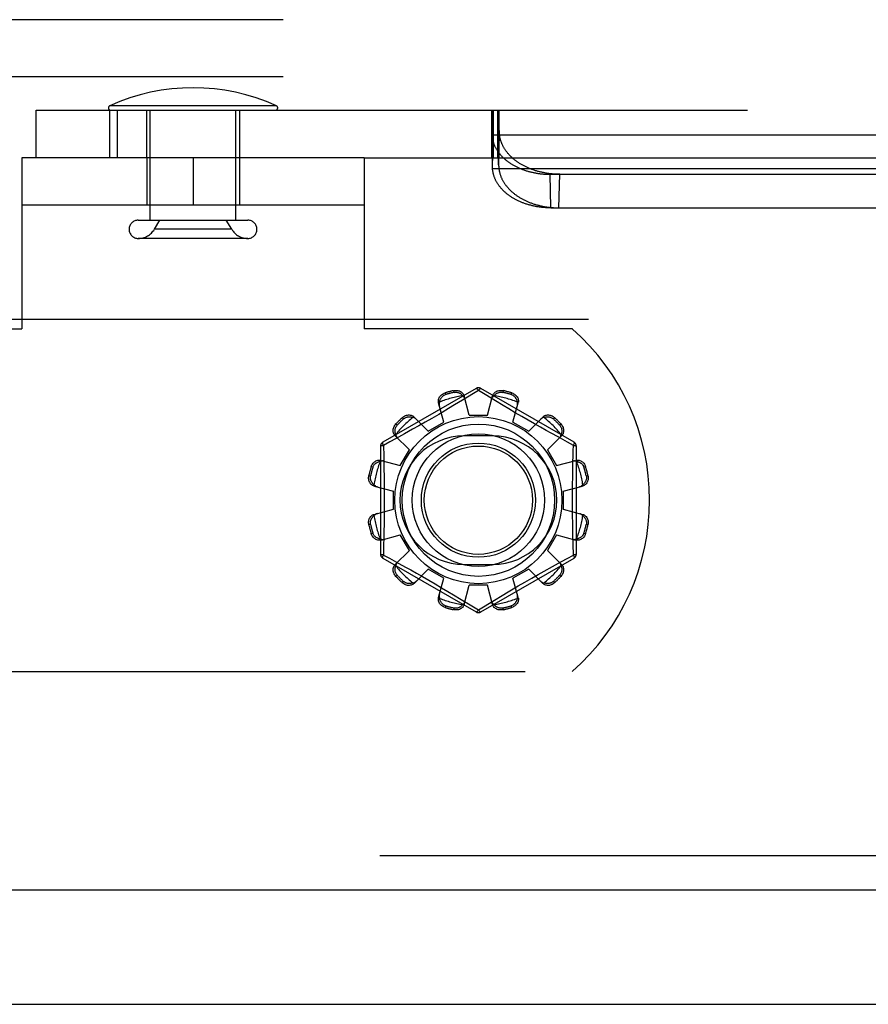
# Model space of a CAD drawing. Header units: inches. Extents: x 0 to 283, y 0 to 183.
# Tile 39 of 256: x 58.34 to 60.2, y 53.07 to 55.23. Entities that reach past the tile are written whole.
import ezdxf

# ---------------------------------------------------------------- set-up
doc = ezdxf.new("R2010")
doc.units = ezdxf.units.IN
doc.header["$LTSCALE"] = 15.583333
doc.header["$MEASUREMENT"] = 0
doc.linetypes.add('HIDDEN', pattern=[0.2, 0.1, -0.1])
doc.layers.get('0').update_dxf_attribs({"linetype": 'CONTINUOUS'})
for name, color, linetype in [('DEFAULT_2', 8, 'HIDDEN'), ('LEFTHAND_DOOR_ASSEMBLY', 7, 'CONTINUOUS'), ('SUBPANEL', 7, 'CONTINUOUS')]:
    doc.layers.add(name, color=color, linetype=linetype)

msp = doc.modelspace()

# ---------------------------------------------------------------- linework, layer by layer
at = {"color": 7, "linetype": 'Continuous'}
msp.add_line((53.3313, 53.072), (125.2273, 53.072), dxfattribs=at)
at = {"layer": 'DEFAULT_2', "color": 8, "linetype": 'HIDDEN'}
for p, q in [((58.3735, 55.03), (67.9339, 55.03)), ((58.3735, 54.926), (58.3735, 55.03)), ((58.5346, 55.03), (58.5346, 54.926)), ((58.8998, 55.0395), (58.5347, 55.0395)), ((58.551, 55.03), (58.551, 54.926)), ((58.6158, 54.926), (58.6158, 55.03)), ((58.6233, 54.7892), (58.6233, 55.03)), ((58.8113, 54.7892), (58.8113, 55.03)), ((58.8187, 55.03), (58.8187, 54.926)), ((59.3707, 55.03), (59.3707, 54.926)), ((59.3734, 55.03), (59.3734, 54.926)), ((59.3742, 54.926), (59.3742, 55.03)), ((59.3744, 55.03), (59.3744, 54.926)), ((59.3844, 55.03), (59.3844, 54.926)), ((59.3854, 55.03), (59.3854, 54.926)), ((59.3856, 54.926), (59.3856, 55.03)), ((59.3871, 55.03), (59.3871, 54.926)), ((59.3722, 55.0057), (59.3724, 55.01)), ((59.3724, 55.01), (59.3725, 55.013)), ((59.3725, 55.013), (59.3727, 55.0157)), ((59.3727, 55.0157), (59.3728, 55.0183)), ((59.3728, 55.0183), (59.3729, 55.0198)), ((59.3729, 55.0198), (59.373, 55.0212)), ((59.373, 55.0212), (59.3731, 55.0226)), ((59.3867, 55.0232), (59.3866, 55.0244)), ((59.3868, 55.0219), (59.3867, 55.0232)), ((59.3869, 55.0205), (59.3868, 55.0219)), ((59.387, 55.019), (59.3869, 55.0205)), ((59.3871, 55.0166), (59.387, 55.019)), ((59.3873, 55.0139), (59.3871, 55.0166)), ((59.3874, 55.011), (59.3873, 55.0139)), ((59.3875, 55.009), (59.3874, 55.011)), ((59.3877, 55.0045), (59.3875, 55.009)), ((59.3715, 54.9815), (59.3718, 54.9918)), ((59.3718, 54.9918), (59.372, 54.9997)), ((59.372, 54.9997), (59.3722, 55.0057)), ((59.3879, 54.9984), (59.3877, 55.0045)), ((59.3881, 54.9904), (59.3879, 54.9984)), ((59.3884, 54.9815), (59.3881, 54.9904)), ((59.3731, 54.9078), (59.3715, 54.9815)), ((59.3715, 54.9815), (59.3715, 54.9788)), ((59.3715, 54.9788), (59.3716, 54.9754)), ((59.3731, 54.9052), (59.3715, 54.9787)), ((66.9357, 54.9754), (59.3716, 54.9754)), ((59.3868, 54.9078), (59.3884, 54.9815)), ((59.0923, 54.926), (58.3423, 54.926)), ((58.3423, 54.926), (58.3423, 54.551)), ((58.6158, 54.926), (58.6158, 54.822)), ((58.7173, 54.926), (58.7173, 54.822)), ((58.8188, 54.926), (58.8188, 54.822)), ((59.0923, 54.926), (67.9339, 54.926)), ((59.0923, 54.926), (59.0923, 54.551)), ((59.3735, 54.9195), (59.3736, 54.9204)), ((59.3736, 54.9213), (59.3737, 54.9221)), ((59.3736, 54.9204), (59.3736, 54.9213)), ((59.3862, 54.9221), (59.3861, 54.9228)), ((59.3862, 54.9213), (59.3862, 54.9221)), ((59.3863, 54.9204), (59.3862, 54.9213)), ((59.3863, 54.9195), (59.3863, 54.9204)), ((59.3731, 54.9078), (59.3732, 54.9116)), ((59.3731, 54.9052), (59.3731, 54.9078)), ((59.3733, 54.9019), (59.3731, 54.9052)), ((59.3732, 54.9116), (59.3733, 54.9143)), ((59.3733, 54.9143), (59.3734, 54.9168)), ((66.9341, 54.9019), (59.3733, 54.9019)), ((59.3734, 54.9168), (59.3735, 54.9184)), ((59.3735, 54.9184), (59.3735, 54.9195)), ((59.3864, 54.9179), (59.3863, 54.9195)), ((59.3865, 54.9168), (59.3864, 54.9179)), ((59.3866, 54.9143), (59.3865, 54.9168)), ((59.3866, 54.9116), (59.3866, 54.9143)), ((59.3868, 54.9078), (59.3866, 54.9116)), ((59.4994, 54.8897), (66.8079, 54.8897)), ((59.501, 54.8162), (59.4994, 54.8897)), ((59.5187, 54.8162), (59.5204, 54.8897)), ((59.0923, 54.822), (58.3423, 54.822)), ((59.501, 54.8162), (66.8063, 54.8162)), ((58.5973, 54.7892), (58.8373, 54.7892)), ((58.6325, 54.7692), (58.6445, 54.7892)), ((58.802, 54.7692), (58.6325, 54.7692)), ((58.802, 54.7692), (58.79, 54.7892)), ((58.8373, 54.7492), (58.5973, 54.7492)), ((87.6333, 54.572), (55.0293, 54.572)), ((57.8866, 54.551), (58.3423, 54.551)), ((59.5481, 54.551), (59.0923, 54.551)), ((59.3373, 54.4208), (59.1328, 54.3027)), ((59.2693, 54.4109), (59.2703, 54.4071)), ((59.2892, 54.4121), (59.2882, 54.4159)), ((59.3423, 54.4162), (59.3074, 54.3949)), ((59.3223, 54.362), (59.3113, 54.4042)), ((59.3571, 54.4072), (59.3423, 54.4162)), ((59.5518, 54.3027), (59.3473, 54.4208)), ((59.3798, 54.3934), (59.3571, 54.4072)), ((59.3623, 54.362), (59.3733, 54.4042)), ((59.3965, 54.4159), (59.3955, 54.4121)), ((59.4144, 54.4071), (59.4154, 54.4109)), ((59.2667, 54.3471), (59.2551, 54.3891)), ((59.2901, 54.3845), (59.277, 54.3766)), ((59.3074, 54.3949), (59.2901, 54.3845)), ((59.3966, 54.3833), (59.3798, 54.3934)), ((59.4093, 54.3757), (59.3966, 54.3833)), ((59.418, 54.3471), (59.4296, 54.3891)), ((59.2553, 54.3638), (59.2403, 54.3551)), ((59.3223, 54.362), (59.3623, 54.362)), ((59.4229, 54.3676), (59.4093, 54.3757)), ((59.4371, 54.3593), (59.4229, 54.3676)), ((59.4513, 54.3511), (59.4371, 54.3593)), ((59.1616, 54.3429), (59.1644, 54.3401)), ((59.1782, 54.3539), (59.1754, 54.3567)), ((59.2115, 54.3387), (59.1982, 54.3312)), ((59.232, 54.3271), (59.2014, 54.3581)), ((59.2256, 54.3467), (59.2115, 54.3387)), ((59.2403, 54.3551), (59.2256, 54.3467)), ((59.232, 54.3271), (59.2667, 54.3471)), ((59.418, 54.3471), (59.4527, 54.3271)), ((59.4651, 54.3432), (59.4513, 54.3511)), ((59.4527, 54.3271), (59.4833, 54.3581)), ((59.4783, 54.3358), (59.4651, 54.3432)), ((59.5092, 54.3567), (59.5065, 54.3539)), ((59.5203, 54.3401), (59.5231, 54.3429)), ((59.1913, 54.2863), (59.1602, 54.317)), ((59.1804, 54.3213), (59.1606, 54.3104)), ((59.1982, 54.3312), (59.1804, 54.3213)), ((59.3736, 54.3166), (59.3111, 54.3166)), ((59.4906, 54.3289), (59.4783, 54.3358)), ((59.5019, 54.3226), (59.4906, 54.3289)), ((59.4934, 54.2863), (59.5245, 54.317)), ((59.5168, 54.3144), (59.5019, 54.3226)), ((59.1482, 54.3037), (59.1343, 54.2961)), ((59.1343, 54.2961), (59.1349, 54.2725)), ((59.1606, 54.3104), (59.1482, 54.3037)), ((59.5372, 54.3032), (59.5168, 54.3144)), ((59.5503, 54.2961), (59.5372, 54.3032)), ((59.1278, 54.2941), (59.1278, 54.0579)), ((59.1713, 54.2517), (59.1913, 54.2863)), ((59.4934, 54.2863), (59.5134, 54.2517)), ((59.5568, 54.0579), (59.5568, 54.2941)), ((59.1292, 54.2632), (59.1713, 54.2517)), ((59.1349, 54.2725), (59.1354, 54.2485)), ((59.5134, 54.2517), (59.5555, 54.2632)), ((59.1024, 54.2302), (59.1062, 54.2292)), ((59.1112, 54.248), (59.1074, 54.249)), ((59.5488, 54.2243), (59.5493, 54.2485)), ((59.5772, 54.249), (59.5734, 54.248)), ((59.5785, 54.2292), (59.5823, 54.2302)), ((59.1141, 54.207), (59.1563, 54.196)), ((59.1563, 54.156), (59.1563, 54.196)), ((59.5283, 54.196), (59.5706, 54.207)), ((59.5283, 54.196), (59.5283, 54.156)), ((59.1141, 54.145), (59.1563, 54.156)), ((59.5283, 54.156), (59.5706, 54.145)), ((59.1062, 54.1228), (59.1024, 54.1218)), ((59.1358, 54.1276), (59.1354, 54.1034)), ((59.5823, 54.1218), (59.5785, 54.1228)), ((59.1074, 54.1029), (59.1112, 54.104)), ((59.5498, 54.0794), (59.5493, 54.1034)), ((59.5734, 54.104), (59.5772, 54.1029)), ((59.1292, 54.0887), (59.1713, 54.1003)), ((59.1913, 54.0657), (59.1713, 54.1003)), ((59.5134, 54.1003), (59.4934, 54.0657)), ((59.5134, 54.1003), (59.5555, 54.0887)), ((59.5503, 54.0559), (59.5498, 54.0794)), ((59.1602, 54.035), (59.1913, 54.0657)), ((59.5245, 54.035), (59.4934, 54.0657)), ((59.1328, 54.0493), (59.3373, 53.9312)), ((59.1343, 54.0559), (59.1474, 54.0487)), ((59.1474, 54.0487), (59.1678, 54.0376)), ((59.1678, 54.0376), (59.1827, 54.0293)), ((59.3473, 53.9312), (59.5518, 54.0493)), ((59.5043, 54.0307), (59.5241, 54.0415)), ((59.5241, 54.0415), (59.5365, 54.0483)), ((59.5365, 54.0483), (59.5503, 54.0559)), ((59.1827, 54.0293), (59.194, 54.0231)), ((59.194, 54.0231), (59.2064, 54.0162)), ((59.2014, 53.9938), (59.232, 54.0249)), ((59.2064, 54.0162), (59.2196, 54.0087)), ((59.2667, 54.0049), (59.232, 54.0249)), ((59.3111, 54.0354), (59.3736, 54.0354)), ((59.4527, 54.0249), (59.418, 54.0049)), ((59.4833, 53.9938), (59.4527, 54.0249)), ((59.4732, 54.0133), (59.4865, 54.0208)), ((59.4865, 54.0208), (59.5043, 54.0307)), ((59.1644, 54.0118), (59.1616, 54.0091)), ((59.1754, 53.9953), (59.1782, 53.9981)), ((59.2196, 54.0087), (59.2334, 54.0008)), ((59.2334, 54.0008), (59.2476, 53.9926)), ((59.2476, 53.9926), (59.2617, 53.9844)), ((59.2551, 53.9628), (59.2667, 54.0049)), ((59.4296, 53.9628), (59.418, 54.0049)), ((59.4294, 53.9881), (59.4443, 53.9968)), ((59.4443, 53.9968), (59.4591, 54.0053)), ((59.4591, 54.0053), (59.4732, 54.0133)), ((59.5065, 53.9981), (59.5092, 53.9953)), ((59.5231, 54.0091), (59.5203, 54.0118)), ((59.2617, 53.9844), (59.2754, 53.9763)), ((59.2754, 53.9763), (59.2881, 53.9687)), ((59.3113, 53.9478), (59.3223, 53.99)), ((59.3623, 53.99), (59.3223, 53.99)), ((59.3733, 53.9478), (59.3623, 53.99)), ((59.3945, 53.9675), (59.4077, 53.9753)), ((59.2881, 53.9687), (59.3048, 53.9586)), ((59.3048, 53.9586), (59.3276, 53.9448)), ((59.3423, 53.9358), (59.3772, 53.957)), ((59.3772, 53.957), (59.3945, 53.9675)), ((59.2703, 53.9449), (59.2693, 53.9411)), ((59.2882, 53.936), (59.2892, 53.9398)), ((59.3276, 53.9448), (59.3423, 53.9358)), ((59.3955, 53.9398), (59.3965, 53.936)), ((59.4154, 53.9411), (59.4144, 53.9449)), ((57.8866, 53.801), (59.5481, 53.801))]:
    msp.add_line(p, q, dxfattribs=at)
for points in [[(59.3731, 55.0226), (59.3732, 55.0238), (59.3732, 55.0244), (59.3733, 55.0249), (59.3733, 55.0254), (59.3734, 55.0259), (59.3734, 55.0264), (59.3735, 55.0268), (59.3735, 55.0272), (59.3736, 55.0276), (59.3736, 55.028), (59.3737, 55.0283), (59.3737, 55.0286), (59.3738, 55.0288), (59.3738, 55.0291), (59.3739, 55.0293), (59.3739, 55.0295), (59.374, 55.0296), (59.374, 55.0298), (59.3741, 55.0299), (59.3741, 55.0299), (59.3742, 55.03), (59.3742, 55.03)], [(59.3866, 55.0244), (59.3866, 55.0249), (59.3865, 55.0254), (59.3865, 55.0259), (59.3864, 55.0264), (59.3864, 55.0268), (59.3863, 55.0272), (59.3863, 55.0276), (59.3862, 55.028), (59.3862, 55.0283), (59.3861, 55.0286), (59.3861, 55.0288), (59.386, 55.0291), (59.386, 55.0293), (59.3859, 55.0295), (59.3859, 55.0296), (59.3858, 55.0298), (59.3858, 55.0299), (59.3857, 55.0299), (59.3857, 55.03), (59.3856, 55.03)], [(59.3716, 54.9754), (59.3717, 54.9741), (59.3719, 54.9729), (59.372, 54.9716), (59.3722, 54.9703), (59.3724, 54.9691), (59.3727, 54.9678), (59.3729, 54.9665), (59.3732, 54.9653), (59.3735, 54.964), (59.3738, 54.9628), (59.3742, 54.9615), (59.3746, 54.9603), (59.375, 54.959), (59.3754, 54.9578), (59.3759, 54.9565), (59.3763, 54.9553), (59.3768, 54.9541), (59.3774, 54.9529), (59.3779, 54.9517), (59.3785, 54.9505), (59.3791, 54.9493), (59.3797, 54.9481), (59.3804, 54.9469), (59.381, 54.9457), (59.3817, 54.9445), (59.3824, 54.9434), (59.3832, 54.9422), (59.384, 54.941), (59.3847, 54.9399), (59.3855, 54.9388), (59.3864, 54.9376), (59.3872, 54.9365), (59.3881, 54.9354), (59.389, 54.9343), (59.3899, 54.9332), (59.3909, 54.9321), (59.3918, 54.9311), (59.3928, 54.93), (59.3938, 54.9289), (59.3948, 54.9279), (59.3959, 54.9269), (59.3969, 54.9258), (59.398, 54.9248), (59.3991, 54.9238), (59.4003, 54.9228), (59.4014, 54.9219), (59.4026, 54.9209), (59.4037, 54.9199), (59.4049, 54.919), (59.4062, 54.9181), (59.4074, 54.9172), (59.4087, 54.9163), (59.4099, 54.9154), (59.4112, 54.9145), (59.4125, 54.9136), (59.4139, 54.9128), (59.4152, 54.9119), (59.4166, 54.9111), (59.418, 54.9103), (59.4194, 54.9095), (59.4208, 54.9087), (59.4222, 54.9079), (59.4236, 54.9072), (59.4251, 54.9064), (59.4266, 54.9057), (59.4281, 54.905), (59.4296, 54.9043), (59.4311, 54.9036), (59.4326, 54.9029), (59.4341, 54.9023), (59.4357, 54.9016), (59.4373, 54.901), (59.4388, 54.9004), (59.4404, 54.8998), (59.442, 54.8992), (59.4436, 54.8987), (59.4453, 54.8981), (59.4469, 54.8976), (59.4486, 54.8971), (59.4502, 54.8966), (59.4519, 54.8961), (59.4536, 54.8957), (59.4552, 54.8952), (59.4569, 54.8948), (59.4586, 54.8944), (59.4604, 54.894), (59.4621, 54.8936), (59.4638, 54.8933), (59.4655, 54.8929), (59.4673, 54.8926), (59.469, 54.8923), (59.4708, 54.892), (59.4725, 54.8917), (59.4743, 54.8915), (59.4761, 54.8912), (59.4779, 54.891), (59.4796, 54.8908), (59.4814, 54.8906), (59.4832, 54.8904), (59.485, 54.8903), (59.4868, 54.8902), (59.4886, 54.89), (59.4904, 54.8899), (59.4922, 54.8899), (59.494, 54.8898), (59.4958, 54.8898), (59.4976, 54.8897), (59.4994, 54.8897)], [(59.3888, 54.9754), (59.3887, 54.9765), (59.3886, 54.9775), (59.3885, 54.9785), (59.3885, 54.9795), (59.3884, 54.9805), (59.3884, 54.9815)], [(59.5204, 54.8897), (59.5185, 54.8897), (59.5167, 54.8898), (59.5149, 54.8898), (59.5131, 54.8899), (59.5113, 54.8899), (59.5095, 54.89), (59.5077, 54.8902), (59.5059, 54.8903), (59.5041, 54.8904), (59.5023, 54.8906), (59.5005, 54.8908), (59.4987, 54.891), (59.4969, 54.8912), (59.4952, 54.8915), (59.4934, 54.8917), (59.4916, 54.892), (59.4898, 54.8923), (59.4881, 54.8926), (59.4863, 54.8929), (59.4846, 54.8933), (59.4828, 54.8936), (59.4811, 54.894), (59.4794, 54.8944), (59.4776, 54.8948), (59.4759, 54.8952), (59.4742, 54.8957), (59.4725, 54.8961), (59.4708, 54.8966), (59.4692, 54.8971), (59.4675, 54.8976), (59.4658, 54.8981), (59.4642, 54.8987), (59.4625, 54.8992), (59.4609, 54.8998), (59.4593, 54.9004), (59.4577, 54.901), (59.4561, 54.9016), (59.4545, 54.9023), (59.4529, 54.9029), (59.4514, 54.9036), (59.4498, 54.9043), (59.4483, 54.905), (59.4468, 54.9057), (59.4453, 54.9064), (59.4438, 54.9072), (59.4423, 54.9079), (59.4409, 54.9087), (59.4394, 54.9095), (59.438, 54.9103), (59.4366, 54.9111), (59.4352, 54.9119), (59.4338, 54.9128), (59.4324, 54.9136), (59.4311, 54.9145), (59.4297, 54.9154), (59.4284, 54.9163), (59.4271, 54.9172), (59.4259, 54.9181), (59.4246, 54.919), (59.4233, 54.9199), (59.4221, 54.9209), (59.4209, 54.9219), (59.4197, 54.9228), (59.4186, 54.9238), (59.4174, 54.9248), (59.4163, 54.9258), (59.4152, 54.9269), (59.4141, 54.9279), (59.413, 54.9289), (59.412, 54.93), (59.4109, 54.9311), (59.4099, 54.9321), (59.4089, 54.9332), (59.408, 54.9343), (59.407, 54.9354), (59.4061, 54.9365), (59.4052, 54.9376), (59.4043, 54.9388), (59.4035, 54.9399), (59.4026, 54.941), (59.4018, 54.9422), (59.401, 54.9434), (59.4003, 54.9445), (59.3995, 54.9457), (59.3988, 54.9469), (59.3981, 54.9481), (59.3974, 54.9493), (59.3968, 54.9505), (59.3961, 54.9517), (59.3955, 54.9529), (59.395, 54.9541), (59.3944, 54.9553), (59.3939, 54.9565), (59.3934, 54.9578), (59.3929, 54.959), (59.3924, 54.9603), (59.392, 54.9615), (59.3916, 54.9628), (59.3912, 54.964), (59.3908, 54.9653), (59.3905, 54.9665), (59.3902, 54.9678), (59.3899, 54.9691), (59.3896, 54.9703), (59.3894, 54.9716), (59.3892, 54.9729), (59.389, 54.9741), (59.3888, 54.9754)], [(59.3737, 54.9221), (59.3737, 54.9228), (59.3738, 54.9232), (59.3738, 54.9235), (59.3738, 54.9238), (59.3738, 54.9241), (59.3739, 54.9243), (59.3739, 54.9246), (59.3739, 54.9248), (59.374, 54.925), (59.374, 54.9252), (59.374, 54.9254), (59.374, 54.9255), (59.3741, 54.9256), (59.3741, 54.9257), (59.3741, 54.9258), (59.3741, 54.9259), (59.3742, 54.9259), (59.3742, 54.926), (59.3742, 54.926)], [(59.3861, 54.9228), (59.3861, 54.9232), (59.3861, 54.9235), (59.386, 54.9238), (59.386, 54.9241), (59.386, 54.9243), (59.386, 54.9246), (59.3859, 54.9248), (59.3859, 54.925), (59.3859, 54.9252), (59.3858, 54.9254), (59.3858, 54.9255), (59.3858, 54.9256), (59.3858, 54.9257), (59.3857, 54.9258), (59.3857, 54.9259), (59.3857, 54.9259), (59.3857, 54.926), (59.3856, 54.926)], [(59.501, 54.8162), (59.4992, 54.8162), (59.4974, 54.8162), (59.4956, 54.8163), (59.4938, 54.8163), (59.492, 54.8164), (59.4902, 54.8165), (59.4884, 54.8166), (59.4866, 54.8167), (59.4848, 54.8169), (59.483, 54.8171), (59.4812, 54.8173), (59.4795, 54.8175), (59.4777, 54.8177), (59.4759, 54.8179), (59.4742, 54.8182), (59.4724, 54.8185), (59.4706, 54.8187), (59.4689, 54.819), (59.4671, 54.8194), (59.4654, 54.8197), (59.4637, 54.8201), (59.462, 54.8205), (59.4603, 54.8208), (59.4585, 54.8213), (59.4569, 54.8217), (59.4552, 54.8221), (59.4535, 54.8226), (59.4518, 54.8231), (59.4502, 54.8236), (59.4485, 54.8241), (59.4469, 54.8246), (59.4453, 54.8251), (59.4436, 54.8257), (59.442, 54.8263), (59.4404, 54.8269), (59.4389, 54.8275), (59.4373, 54.8281), (59.4357, 54.8287), (59.4342, 54.8294), (59.4327, 54.8301), (59.4312, 54.8307), (59.4297, 54.8314), (59.4282, 54.8322), (59.4267, 54.8329), (59.4252, 54.8336), (59.4238, 54.8344), (59.4224, 54.8352), (59.421, 54.8359), (59.4196, 54.8367), (59.4182, 54.8376), (59.4168, 54.8384), (59.4155, 54.8392), (59.4142, 54.8401), (59.4129, 54.8409), (59.4116, 54.8418), (59.4103, 54.8427), (59.409, 54.8436), (59.4078, 54.8445), (59.4066, 54.8455), (59.4054, 54.8464), (59.4042, 54.8474), (59.403, 54.8483), (59.4019, 54.8493), (59.4007, 54.8503), (59.3996, 54.8513), (59.3985, 54.8523), (59.3975, 54.8533), (59.3964, 54.8544), (59.3954, 54.8554), (59.3944, 54.8565), (59.3934, 54.8575), (59.3925, 54.8586), (59.3915, 54.8597), (59.3906, 54.8608), (59.3897, 54.8619), (59.3888, 54.863), (59.388, 54.8641), (59.3872, 54.8652), (59.3863, 54.8664), (59.3856, 54.8675), (59.3848, 54.8687), (59.3841, 54.8698), (59.3833, 54.871), (59.3827, 54.8722), (59.382, 54.8733), (59.3813, 54.8745), (59.3807, 54.8757), (59.3801, 54.8769), (59.3795, 54.8781), (59.379, 54.8793), (59.3785, 54.8806), (59.378, 54.8818), (59.3775, 54.883), (59.377, 54.8842), (59.3766, 54.8855), (59.3762, 54.8867), (59.3758, 54.888), (59.3754, 54.8892), (59.3751, 54.8905), (59.3748, 54.8917), (59.3745, 54.893), (59.3743, 54.8943), (59.374, 54.8955), (59.3738, 54.8968), (59.3736, 54.8981), (59.3735, 54.8993), (59.3734, 54.9006), (59.3733, 54.9019)], [(59.3868, 54.9078), (59.3868, 54.9071), (59.3868, 54.9064), (59.3869, 54.9056), (59.3869, 54.9049), (59.387, 54.9042), (59.387, 54.9034), (59.3871, 54.9027), (59.3872, 54.9019)], [(59.3872, 54.9019), (59.3874, 54.9006), (59.3875, 54.8993), (59.3878, 54.8981), (59.388, 54.8968), (59.3883, 54.8955), (59.3886, 54.8943), (59.3889, 54.893), (59.3892, 54.8917), (59.3896, 54.8905), (59.39, 54.8892), (59.3904, 54.888), (59.3908, 54.8867), (59.3913, 54.8855), (59.3917, 54.8842), (59.3923, 54.883), (59.3928, 54.8818), (59.3933, 54.8806), (59.3939, 54.8793), (59.3945, 54.8781), (59.3952, 54.8769), (59.3958, 54.8757), (59.3965, 54.8745), (59.3972, 54.8733), (59.3979, 54.8722), (59.3986, 54.871), (59.3994, 54.8698), (59.4002, 54.8687), (59.401, 54.8675), (59.4019, 54.8664), (59.4027, 54.8652), (59.4036, 54.8641), (59.4045, 54.863), (59.4054, 54.8619), (59.4064, 54.8608), (59.4073, 54.8597), (59.4083, 54.8586), (59.4093, 54.8575), (59.4103, 54.8565), (59.4114, 54.8554), (59.4125, 54.8544), (59.4136, 54.8533), (59.4147, 54.8523), (59.4158, 54.8513), (59.4169, 54.8503), (59.4181, 54.8493), (59.4193, 54.8483), (59.4205, 54.8474), (59.4217, 54.8464), (59.423, 54.8455), (59.4242, 54.8445), (59.4255, 54.8436), (59.4268, 54.8427), (59.4281, 54.8418), (59.4295, 54.8409), (59.4308, 54.8401), (59.4322, 54.8392), (59.4336, 54.8384), (59.435, 54.8376), (59.4364, 54.8367), (59.4378, 54.8359), (59.4393, 54.8352), (59.4407, 54.8344), (59.4422, 54.8336), (59.4437, 54.8329), (59.4452, 54.8322), (59.4467, 54.8314), (59.4482, 54.8307), (59.4498, 54.8301), (59.4513, 54.8294), (59.4529, 54.8287), (59.4545, 54.8281), (59.4561, 54.8275), (59.4577, 54.8269), (59.4593, 54.8263), (59.4609, 54.8257), (59.4626, 54.8251), (59.4642, 54.8246), (59.4659, 54.8241), (59.4675, 54.8236), (59.4692, 54.8231), (59.4709, 54.8226), (59.4726, 54.8221), (59.4743, 54.8217), (59.476, 54.8213), (59.4777, 54.8208), (59.4795, 54.8205), (59.4812, 54.8201), (59.483, 54.8197), (59.4847, 54.8194), (59.4865, 54.819), (59.4882, 54.8187), (59.49, 54.8185), (59.4918, 54.8182), (59.4935, 54.8179), (59.4953, 54.8177), (59.4971, 54.8175), (59.4989, 54.8173), (59.5007, 54.8171), (59.5025, 54.8169), (59.5043, 54.8167), (59.5061, 54.8166), (59.5079, 54.8165), (59.5097, 54.8164), (59.5115, 54.8163), (59.5133, 54.8163), (59.5151, 54.8162), (59.5169, 54.8162), (59.5187, 54.8162)], [(59.2551, 54.3891), (59.2547, 54.3909), (59.2546, 54.3928), (59.2547, 54.3947), (59.255, 54.3966), (59.2555, 54.3985), (59.2563, 54.4003), (59.2573, 54.4021), (59.2585, 54.4037), (59.26, 54.4053), (59.2616, 54.4068), (59.2633, 54.4081), (59.2652, 54.4092), (59.2672, 54.4101), (59.2693, 54.4109)], [(59.2574, 54.391), (59.2576, 54.392), (59.2578, 54.393), (59.2581, 54.394), (59.2584, 54.395), (59.2588, 54.396), (59.2592, 54.3969), (59.2597, 54.3979), (59.2602, 54.3988), (59.2608, 54.3997), (59.2614, 54.4006), (59.2621, 54.4015), (59.2629, 54.4024), (59.2638, 54.4033), (59.2648, 54.4042), (59.266, 54.405), (59.2673, 54.4058), (59.2687, 54.4065), (59.2703, 54.4071)], [(59.2882, 54.4159), (59.2903, 54.4163), (59.2925, 54.4165), (59.2947, 54.4165), (59.2969, 54.4162), (59.299, 54.4158), (59.301, 54.4151), (59.3029, 54.4143), (59.3046, 54.4133), (59.3062, 54.4121), (59.3077, 54.4107), (59.3089, 54.4092), (59.31, 54.4076), (59.3108, 54.4059), (59.3113, 54.4042)], [(59.2892, 54.4121), (59.2909, 54.4124), (59.2925, 54.4125), (59.294, 54.4125), (59.2954, 54.4124), (59.2967, 54.4121), (59.2979, 54.4118), (59.2991, 54.4114), (59.3001, 54.411), (59.3011, 54.4105), (59.3021, 54.41), (59.303, 54.4095), (59.3038, 54.4089), (59.3047, 54.4083), (59.3055, 54.4076), (59.3063, 54.4069), (59.307, 54.4062), (59.3077, 54.4055), (59.3084, 54.4047)], [(59.3132, 54.3971), (59.3127, 54.3985), (59.3122, 54.3998), (59.3114, 54.4011), (59.3106, 54.4024), (59.3096, 54.4036), (59.3084, 54.4047)], [(59.3373, 54.4208), (59.3377, 54.4208), (59.3381, 54.4207), (59.3387, 54.4204), (59.3393, 54.4199), (59.34, 54.4192), (59.3407, 54.4183), (59.3415, 54.4173), (59.3423, 54.4162)], [(59.3423, 54.4162), (59.3431, 54.4173), (59.3439, 54.4183), (59.3447, 54.4192), (59.3454, 54.4199), (59.346, 54.4204), (59.3465, 54.4207), (59.347, 54.4208), (59.3473, 54.4208)], [(59.3762, 54.4047), (59.3751, 54.4036), (59.3741, 54.4024), (59.3732, 54.4011), (59.3725, 54.3998), (59.3719, 54.3985), (59.3715, 54.3971)], [(59.3733, 54.4042), (59.3739, 54.4059), (59.3747, 54.4076), (59.3757, 54.4092), (59.377, 54.4107), (59.3784, 54.4121), (59.38, 54.4133), (59.3818, 54.4143), (59.3836, 54.4151), (59.3857, 54.4158), (59.3878, 54.4162), (59.39, 54.4165), (59.3922, 54.4165), (59.3944, 54.4163), (59.3965, 54.4159)], [(59.3762, 54.4047), (59.3769, 54.4055), (59.3777, 54.4062), (59.3784, 54.4069), (59.3792, 54.4076), (59.38, 54.4083), (59.3808, 54.4089), (59.3817, 54.4095), (59.3826, 54.41), (59.3836, 54.4105), (59.3846, 54.411), (59.3856, 54.4114), (59.3868, 54.4118), (59.388, 54.4121), (59.3893, 54.4124), (59.3907, 54.4125), (59.3922, 54.4125), (59.3938, 54.4124), (59.3955, 54.4121)], [(59.4144, 54.4071), (59.416, 54.4065), (59.4174, 54.4058), (59.4187, 54.405), (59.4199, 54.4042), (59.4209, 54.4033), (59.4218, 54.4024), (59.4226, 54.4015), (59.4233, 54.4006), (59.4239, 54.3997), (59.4245, 54.3988), (59.425, 54.3979), (59.4255, 54.3969), (59.4259, 54.396), (59.4262, 54.395), (59.4266, 54.394), (59.4269, 54.393), (59.4271, 54.392), (59.4273, 54.391)], [(59.4154, 54.4109), (59.4174, 54.4101), (59.4194, 54.4092), (59.4213, 54.4081), (59.4231, 54.4068), (59.4247, 54.4053), (59.4261, 54.4037), (59.4273, 54.4021), (59.4283, 54.4003), (59.4291, 54.3985), (59.4297, 54.3966), (59.43, 54.3947), (59.4301, 54.3928), (59.43, 54.3909), (59.4296, 54.3891)], [(59.2574, 54.391), (59.2569, 54.3895), (59.2566, 54.3879), (59.2565, 54.3864), (59.2566, 54.3849), (59.2567, 54.3834), (59.257, 54.382)], [(59.4276, 54.382), (59.4279, 54.3834), (59.4281, 54.3849), (59.4281, 54.3864), (59.428, 54.3879), (59.4277, 54.3895), (59.4273, 54.391)], [(59.1754, 54.3567), (59.1771, 54.3581), (59.1789, 54.3594), (59.1808, 54.3604), (59.1829, 54.3613), (59.1849, 54.362), (59.187, 54.3624), (59.189, 54.3626), (59.191, 54.3626), (59.193, 54.3624), (59.195, 54.3619), (59.1968, 54.3613), (59.1985, 54.3604), (59.2, 54.3593), (59.2014, 54.3581)], [(59.277, 54.3766), (59.2627, 54.3682), (59.2553, 54.3638)], [(59.4833, 54.3581), (59.4847, 54.3593), (59.4862, 54.3604), (59.4879, 54.3613), (59.4897, 54.3619), (59.4916, 54.3624), (59.4936, 54.3626), (59.4956, 54.3626), (59.4977, 54.3624), (59.4997, 54.362), (59.5018, 54.3613), (59.5038, 54.3604), (59.5058, 54.3594), (59.5076, 54.3581), (59.5092, 54.3567)], [(59.1602, 54.317), (59.159, 54.3183), (59.1579, 54.3198), (59.1571, 54.3215), (59.1564, 54.3234), (59.1559, 54.3253), (59.1557, 54.3273), (59.1557, 54.3293), (59.1559, 54.3313), (59.1563, 54.3334), (59.157, 54.3355), (59.1579, 54.3375), (59.159, 54.3394), (59.1602, 54.3412), (59.1616, 54.3429)], [(59.1612, 54.3197), (59.1609, 54.3207), (59.1606, 54.3217), (59.1604, 54.3227), (59.1602, 54.3237), (59.16, 54.3247), (59.1599, 54.3258), (59.1598, 54.3268), (59.1598, 54.3279), (59.1598, 54.329), (59.1599, 54.3301), (59.1601, 54.3312), (59.1603, 54.3324), (59.1607, 54.3336), (59.1611, 54.3348), (59.1617, 54.3361), (59.1624, 54.3375), (59.1633, 54.3388), (59.1644, 54.3401)], [(59.1782, 54.3539), (59.1795, 54.355), (59.1809, 54.3559), (59.1822, 54.3566), (59.1835, 54.3572), (59.1847, 54.3577), (59.186, 54.358), (59.1871, 54.3582), (59.1883, 54.3584), (59.1894, 54.3585), (59.1905, 54.3585), (59.1915, 54.3585), (59.1926, 54.3584), (59.1936, 54.3583), (59.1946, 54.3582), (59.1956, 54.358), (59.1966, 54.3577), (59.1976, 54.3574), (59.1986, 54.3571)], [(59.2065, 54.3529), (59.2055, 54.3539), (59.2043, 54.3547), (59.203, 54.3555), (59.2016, 54.3562), (59.2002, 54.3567), (59.1986, 54.3571)], [(59.486, 54.3571), (59.4845, 54.3567), (59.483, 54.3562), (59.4817, 54.3555), (59.4804, 54.3547), (59.4792, 54.3539), (59.4781, 54.3529)], [(59.486, 54.3571), (59.487, 54.3574), (59.488, 54.3577), (59.489, 54.358), (59.4901, 54.3582), (59.4911, 54.3583), (59.4921, 54.3584), (59.4932, 54.3585), (59.4942, 54.3585), (59.4953, 54.3585), (59.4964, 54.3584), (59.4976, 54.3582), (59.4987, 54.358), (59.4999, 54.3577), (59.5012, 54.3572), (59.5025, 54.3566), (59.5038, 54.3559), (59.5051, 54.355), (59.5065, 54.3539)], [(59.5203, 54.3401), (59.5214, 54.3388), (59.5223, 54.3375), (59.523, 54.3361), (59.5236, 54.3348), (59.524, 54.3336), (59.5243, 54.3324), (59.5246, 54.3312), (59.5247, 54.33), (59.5248, 54.3289), (59.5249, 54.3279), (59.5249, 54.3268), (59.5248, 54.3258), (59.5247, 54.3247), (59.5245, 54.3237), (59.5243, 54.3227), (59.5241, 54.3217), (59.5238, 54.3207), (59.5234, 54.3197)], [(59.5231, 54.3429), (59.5245, 54.3412), (59.5257, 54.3394), (59.5268, 54.3375), (59.5277, 54.3355), (59.5283, 54.3334), (59.5288, 54.3313), (59.529, 54.3293), (59.529, 54.3273), (59.5287, 54.3253), (59.5283, 54.3234), (59.5276, 54.3215), (59.5267, 54.3198), (59.5257, 54.3183), (59.5245, 54.317)], [(59.1612, 54.3197), (59.1616, 54.3182), (59.1622, 54.3167), (59.1628, 54.3153), (59.1636, 54.314), (59.1645, 54.3128), (59.1654, 54.3118)], [(59.5192, 54.3118), (59.5202, 54.3128), (59.5211, 54.314), (59.5219, 54.3153), (59.5225, 54.3167), (59.523, 54.3182), (59.5234, 54.3197)], [(59.1278, 54.2941), (59.1279, 54.2944), (59.1283, 54.2947), (59.1288, 54.295), (59.1296, 54.2953), (59.1306, 54.2955), (59.1317, 54.2958), (59.1329, 54.2959), (59.1343, 54.2961)], [(59.1343, 54.2961), (59.1337, 54.2973), (59.1333, 54.2985), (59.1329, 54.2996), (59.1327, 54.3006), (59.1325, 54.3014), (59.1325, 54.302), (59.1326, 54.3025), (59.1328, 54.3027)], [(59.5493, 54.2485), (59.55, 54.2844), (59.5503, 54.2961)], [(59.5518, 54.3027), (59.5521, 54.3025), (59.5522, 54.302), (59.5521, 54.3014), (59.552, 54.3006), (59.5518, 54.2996), (59.5514, 54.2985), (59.5509, 54.2973), (59.5503, 54.2961)], [(59.5503, 54.2961), (59.5517, 54.296), (59.553, 54.2958), (59.5541, 54.2955), (59.5551, 54.2953), (59.5558, 54.295), (59.5564, 54.2947), (59.5567, 54.2944), (59.5568, 54.2941)], [(59.1074, 54.249), (59.1082, 54.2511), (59.1091, 54.2531), (59.1103, 54.255), (59.1116, 54.2568), (59.113, 54.2584), (59.1146, 54.2598), (59.1162, 54.261), (59.118, 54.262), (59.1198, 54.2628), (59.1217, 54.2633), (59.1237, 54.2637), (59.1256, 54.2638), (59.1274, 54.2636), (59.1292, 54.2632)], [(59.1112, 54.248), (59.1118, 54.2496), (59.1125, 54.2511), (59.1133, 54.2524), (59.1142, 54.2535), (59.115, 54.2545), (59.1159, 54.2554), (59.1168, 54.2562), (59.1177, 54.2569), (59.1186, 54.2576), (59.1195, 54.2581), (59.1205, 54.2586), (59.1214, 54.2591), (59.1223, 54.2595), (59.1233, 54.2599), (59.1243, 54.2602), (59.1253, 54.2605), (59.1263, 54.2608), (59.1273, 54.261)], [(59.1363, 54.2613), (59.1349, 54.2616), (59.1334, 54.2618), (59.1319, 54.2618), (59.1304, 54.2617), (59.1289, 54.2614), (59.1273, 54.261)], [(59.5573, 54.261), (59.5558, 54.2614), (59.5543, 54.2617), (59.5528, 54.2618), (59.5513, 54.2618), (59.5498, 54.2616), (59.5484, 54.2613)], [(59.5555, 54.2632), (59.5573, 54.2636), (59.5591, 54.2638), (59.561, 54.2637), (59.5629, 54.2633), (59.5648, 54.2628), (59.5667, 54.262), (59.5684, 54.261), (59.5701, 54.2598), (59.5717, 54.2584), (59.5731, 54.2568), (59.5744, 54.255), (59.5756, 54.2531), (59.5765, 54.2511), (59.5772, 54.249)], [(59.5573, 54.261), (59.5584, 54.2608), (59.5594, 54.2605), (59.5604, 54.2602), (59.5614, 54.2599), (59.5623, 54.2595), (59.5633, 54.2591), (59.5642, 54.2586), (59.5651, 54.2581), (59.5661, 54.2576), (59.567, 54.2569), (59.5679, 54.2562), (59.5688, 54.2554), (59.5697, 54.2545), (59.5705, 54.2535), (59.5714, 54.2524), (59.5721, 54.2511), (59.5728, 54.2496), (59.5734, 54.248)], [(59.1141, 54.207), (59.1124, 54.2076), (59.1107, 54.2084), (59.1091, 54.2094), (59.1076, 54.2106), (59.1062, 54.2121), (59.1051, 54.2137), (59.104, 54.2154), (59.1032, 54.2173), (59.1025, 54.2193), (59.1021, 54.2214), (59.1018, 54.2236), (59.1018, 54.2258), (59.102, 54.228), (59.1024, 54.2302)], [(59.1354, 54.2485), (59.1358, 54.2243), (59.136, 54.2122), (59.1361, 54.2001), (59.1362, 54.1881), (59.1362, 54.176), (59.1362, 54.1639), (59.1361, 54.1518), (59.136, 54.1397), (59.1358, 54.1276)], [(59.5823, 54.2302), (59.5827, 54.228), (59.5829, 54.2258), (59.5828, 54.2236), (59.5826, 54.2214), (59.5821, 54.2193), (59.5815, 54.2173), (59.5806, 54.2154), (59.5796, 54.2137), (59.5784, 54.2121), (59.5771, 54.2106), (59.5756, 54.2094), (59.574, 54.2084), (59.5723, 54.2076), (59.5706, 54.207)], [(59.1136, 54.2099), (59.1129, 54.2106), (59.1121, 54.2113), (59.1114, 54.2121), (59.1107, 54.2128), (59.11, 54.2136), (59.1094, 54.2145), (59.1088, 54.2153), (59.1083, 54.2163), (59.1078, 54.2172), (59.1073, 54.2182), (59.1069, 54.2193), (59.1065, 54.2204), (59.1062, 54.2216), (59.106, 54.2229), (59.1058, 54.2244), (59.1058, 54.2259), (59.1059, 54.2275), (59.1062, 54.2292)], [(59.1136, 54.2099), (59.1148, 54.2088), (59.1159, 54.2078), (59.1172, 54.2069), (59.1185, 54.2062), (59.1199, 54.2056), (59.1213, 54.2051)], [(59.5493, 54.1034), (59.5488, 54.1276), (59.5487, 54.1397), (59.5486, 54.1518), (59.5485, 54.1639), (59.5485, 54.176), (59.5485, 54.1881), (59.5486, 54.2001), (59.5487, 54.2122), (59.5488, 54.2243)], [(59.5634, 54.2051), (59.5648, 54.2056), (59.5662, 54.2062), (59.5675, 54.2069), (59.5687, 54.2078), (59.5699, 54.2088), (59.571, 54.2099)], [(59.5785, 54.2292), (59.5788, 54.2275), (59.5789, 54.2259), (59.5789, 54.2243), (59.5787, 54.2229), (59.5785, 54.2216), (59.5781, 54.2204), (59.5778, 54.2193), (59.5773, 54.2182), (59.5769, 54.2172), (59.5764, 54.2162), (59.5758, 54.2153), (59.5752, 54.2145), (59.5746, 54.2136), (59.574, 54.2128), (59.5733, 54.2121), (59.5726, 54.2113), (59.5718, 54.2106), (59.571, 54.2099)], [(59.1024, 54.1218), (59.102, 54.124), (59.1018, 54.1261), (59.1018, 54.1284), (59.1021, 54.1305), (59.1025, 54.1327), (59.1032, 54.1347), (59.104, 54.1365), (59.1051, 54.1383), (59.1062, 54.1399), (59.1076, 54.1413), (59.1091, 54.1426), (59.1107, 54.1436), (59.1124, 54.1444), (59.1141, 54.145)], [(59.1213, 54.1468), (59.1199, 54.1464), (59.1185, 54.1458), (59.1172, 54.1451), (59.1159, 54.1442), (59.1148, 54.1432), (59.1136, 54.1421)], [(59.571, 54.1421), (59.5699, 54.1432), (59.5687, 54.1442), (59.5675, 54.1451), (59.5662, 54.1458), (59.5648, 54.1464), (59.5634, 54.1468)], [(59.5706, 54.145), (59.5723, 54.1444), (59.574, 54.1436), (59.5756, 54.1426), (59.5771, 54.1413), (59.5784, 54.1399), (59.5796, 54.1383), (59.5806, 54.1365), (59.5815, 54.1347), (59.5821, 54.1327), (59.5826, 54.1305), (59.5828, 54.1284), (59.5829, 54.1261), (59.5827, 54.124), (59.5823, 54.1218)], [(59.1062, 54.1228), (59.1059, 54.1245), (59.1058, 54.1261), (59.1058, 54.1276), (59.106, 54.129), (59.1062, 54.1303), (59.1065, 54.1316), (59.1069, 54.1327), (59.1073, 54.1338), (59.1078, 54.1348), (59.1083, 54.1357), (59.1089, 54.1366), (59.1094, 54.1375), (59.11, 54.1383), (59.1107, 54.1391), (59.1114, 54.1399), (59.1121, 54.1407), (59.1129, 54.1414), (59.1136, 54.1421)], [(59.571, 54.1421), (59.5718, 54.1414), (59.5726, 54.1407), (59.5733, 54.1399), (59.574, 54.1391), (59.5746, 54.1383), (59.5752, 54.1375), (59.5758, 54.1366), (59.5764, 54.1357), (59.5769, 54.1348), (59.5773, 54.1338), (59.5778, 54.1327), (59.5782, 54.1315), (59.5785, 54.1303), (59.5787, 54.129), (59.5789, 54.1276), (59.5789, 54.1261), (59.5788, 54.1245), (59.5785, 54.1228)], [(59.1292, 54.0887), (59.1274, 54.0884), (59.1256, 54.0882), (59.1237, 54.0883), (59.1217, 54.0886), (59.1198, 54.0892), (59.118, 54.09), (59.1162, 54.091), (59.1146, 54.0922), (59.113, 54.0936), (59.1116, 54.0952), (59.1103, 54.097), (59.1091, 54.0989), (59.1082, 54.1009), (59.1074, 54.1029)], [(59.1273, 54.091), (59.1263, 54.0912), (59.1253, 54.0915), (59.1243, 54.0918), (59.1233, 54.0921), (59.1223, 54.0925), (59.1214, 54.0929), (59.1204, 54.0933), (59.1195, 54.0938), (59.1186, 54.0944), (59.1177, 54.0951), (59.1168, 54.0958), (59.1159, 54.0966), (59.115, 54.0975), (59.1141, 54.0985), (59.1133, 54.0996), (59.1125, 54.1009), (59.1118, 54.1024), (59.1112, 54.104)], [(59.1354, 54.1034), (59.1346, 54.0676), (59.1343, 54.0559)], [(59.5772, 54.1029), (59.5765, 54.1009), (59.5756, 54.0989), (59.5744, 54.097), (59.5731, 54.0952), (59.5717, 54.0936), (59.5701, 54.0922), (59.5684, 54.091), (59.5667, 54.09), (59.5648, 54.0892), (59.5629, 54.0886), (59.561, 54.0883), (59.5591, 54.0882), (59.5573, 54.0884), (59.5555, 54.0887)], [(59.5734, 54.104), (59.5728, 54.1024), (59.5721, 54.1009), (59.5714, 54.0996), (59.5705, 54.0985), (59.5697, 54.0974), (59.5688, 54.0966), (59.5679, 54.0958), (59.567, 54.095), (59.5661, 54.0944), (59.5651, 54.0938), (59.5642, 54.0933), (59.5633, 54.0929), (59.5623, 54.0925), (59.5614, 54.0921), (59.5604, 54.0917), (59.5594, 54.0915), (59.5584, 54.0912), (59.5573, 54.091)], [(59.1273, 54.091), (59.1289, 54.0906), (59.1304, 54.0903), (59.1319, 54.0902), (59.1334, 54.0902), (59.1349, 54.0904), (59.1363, 54.0907)], [(59.5484, 54.0907), (59.5498, 54.0904), (59.5513, 54.0902), (59.5528, 54.0902), (59.5543, 54.0903), (59.5558, 54.0906), (59.5573, 54.091)], [(59.1343, 54.0559), (59.1329, 54.056), (59.1317, 54.0562), (59.1306, 54.0564), (59.1296, 54.0567), (59.1288, 54.057), (59.1283, 54.0573), (59.1279, 54.0576), (59.1278, 54.0579)], [(59.5568, 54.0579), (59.5567, 54.0576), (59.5564, 54.0573), (59.5558, 54.057), (59.5551, 54.0567), (59.5541, 54.0564), (59.553, 54.0562), (59.5517, 54.056), (59.5503, 54.0559)], [(59.1328, 54.0493), (59.1326, 54.0495), (59.1325, 54.05), (59.1325, 54.0506), (59.1327, 54.0514), (59.1329, 54.0524), (59.1333, 54.0534), (59.1338, 54.0546), (59.1343, 54.0559)], [(59.1654, 54.0402), (59.1645, 54.0391), (59.1636, 54.0379), (59.1628, 54.0367), (59.1622, 54.0353), (59.1616, 54.0338), (59.1612, 54.0323)], [(59.5234, 54.0323), (59.523, 54.0338), (59.5225, 54.0353), (59.5219, 54.0367), (59.5211, 54.0379), (59.5202, 54.0391), (59.5192, 54.0402)], [(59.5503, 54.0559), (59.5509, 54.0546), (59.5514, 54.0534), (59.5518, 54.0524), (59.552, 54.0514), (59.5521, 54.0506), (59.5522, 54.05), (59.552, 54.0495), (59.5518, 54.0493)], [(59.1616, 54.0091), (59.1602, 54.0108), (59.159, 54.0126), (59.1579, 54.0145), (59.157, 54.0165), (59.1563, 54.0186), (59.1559, 54.0206), (59.1557, 54.0227), (59.1557, 54.0247), (59.1559, 54.0267), (59.1564, 54.0286), (59.1571, 54.0304), (59.1579, 54.0321), (59.159, 54.0337), (59.1602, 54.035)], [(59.1644, 54.0118), (59.1633, 54.0132), (59.1624, 54.0145), (59.1617, 54.0158), (59.1611, 54.0171), (59.1607, 54.0184), (59.1603, 54.0196), (59.1601, 54.0208), (59.1599, 54.0219), (59.1598, 54.023), (59.1598, 54.0241), (59.1598, 54.0252), (59.1599, 54.0262), (59.16, 54.0272), (59.1602, 54.0283), (59.1604, 54.0293), (59.1606, 54.0303), (59.1609, 54.0313), (59.1612, 54.0323)], [(59.5234, 54.0323), (59.5238, 54.0313), (59.5241, 54.0303), (59.5243, 54.0293), (59.5245, 54.0283), (59.5247, 54.0272), (59.5248, 54.0262), (59.5249, 54.0252), (59.5249, 54.0241), (59.5248, 54.023), (59.5247, 54.0219), (59.5246, 54.0208), (59.5243, 54.0196), (59.524, 54.0184), (59.5236, 54.0171), (59.523, 54.0158), (59.5223, 54.0145), (59.5213, 54.0132), (59.5203, 54.0118)], [(59.5245, 54.035), (59.5257, 54.0337), (59.5267, 54.0321), (59.5276, 54.0304), (59.5283, 54.0286), (59.5287, 54.0267), (59.529, 54.0247), (59.529, 54.0227), (59.5288, 54.0206), (59.5283, 54.0186), (59.5277, 54.0165), (59.5268, 54.0145), (59.5257, 54.0126), (59.5245, 54.0108), (59.5231, 54.0091)], [(59.2014, 53.9938), (59.2, 53.9926), (59.1985, 53.9916), (59.1968, 53.9907), (59.195, 53.99), (59.193, 53.9896), (59.191, 53.9893), (59.189, 53.9893), (59.187, 53.9895), (59.1849, 53.99), (59.1829, 53.9906), (59.1808, 53.9915), (59.1789, 53.9926), (59.1771, 53.9939), (59.1754, 53.9953)], [(59.1986, 53.9949), (59.1976, 53.9946), (59.1966, 53.9943), (59.1956, 53.994), (59.1946, 53.9938), (59.1936, 53.9936), (59.1925, 53.9935), (59.1915, 53.9935), (59.1904, 53.9934), (59.1894, 53.9935), (59.1883, 53.9936), (59.1871, 53.9937), (59.1859, 53.994), (59.1847, 53.9943), (59.1835, 53.9948), (59.1822, 53.9953), (59.1808, 53.9961), (59.1795, 53.997), (59.1782, 53.9981)], [(59.1986, 53.9949), (59.2002, 53.9953), (59.2016, 53.9958), (59.203, 53.9965), (59.2043, 53.9972), (59.2055, 53.9981), (59.2065, 53.9991)], [(59.4781, 53.9991), (59.4792, 53.9981), (59.4804, 53.9972), (59.4817, 53.9965), (59.483, 53.9958), (59.4845, 53.9953), (59.486, 53.9949)], [(59.5092, 53.9953), (59.5076, 53.9939), (59.5058, 53.9926), (59.5038, 53.9915), (59.5018, 53.9906), (59.4997, 53.99), (59.4977, 53.9895), (59.4956, 53.9893), (59.4936, 53.9893), (59.4916, 53.9896), (59.4897, 53.99), (59.4879, 53.9907), (59.4862, 53.9916), (59.4847, 53.9926), (59.4833, 53.9938)], [(59.5065, 53.9981), (59.5051, 53.997), (59.5038, 53.9961), (59.5025, 53.9953), (59.5012, 53.9948), (59.4999, 53.9943), (59.4987, 53.994), (59.4975, 53.9937), (59.4964, 53.9936), (59.4953, 53.9935), (59.4942, 53.9934), (59.4932, 53.9935), (59.4921, 53.9935), (59.4911, 53.9936), (59.4901, 53.9938), (59.489, 53.994), (59.488, 53.9943), (59.487, 53.9946), (59.486, 53.9949)], [(59.4077, 53.9753), (59.422, 53.9838), (59.4294, 53.9881)], [(59.2693, 53.9411), (59.2672, 53.9418), (59.2652, 53.9428), (59.2633, 53.9439), (59.2616, 53.9452), (59.26, 53.9467), (59.2585, 53.9482), (59.2573, 53.9499), (59.2563, 53.9516), (59.2555, 53.9535), (59.255, 53.9554), (59.2547, 53.9573), (59.2546, 53.9592), (59.2547, 53.961), (59.2551, 53.9628)], [(59.257, 53.9699), (59.2567, 53.9685), (59.2566, 53.9671), (59.2565, 53.9656), (59.2566, 53.964), (59.2569, 53.9625), (59.2574, 53.961)], [(59.2703, 53.9449), (59.2687, 53.9455), (59.2672, 53.9462), (59.266, 53.947), (59.2648, 53.9478), (59.2638, 53.9487), (59.2629, 53.9496), (59.2621, 53.9504), (59.2614, 53.9514), (59.2608, 53.9523), (59.2602, 53.9532), (59.2597, 53.9541), (59.2592, 53.955), (59.2588, 53.956), (59.2584, 53.957), (59.2581, 53.9579), (59.2578, 53.9589), (59.2576, 53.96), (59.2574, 53.961)], [(59.3084, 53.9473), (59.3096, 53.9484), (59.3106, 53.9496), (59.3114, 53.9508), (59.3122, 53.9522), (59.3127, 53.9535), (59.3132, 53.9549)], [(59.3715, 53.9549), (59.3719, 53.9535), (59.3725, 53.9522), (59.3732, 53.9508), (59.3741, 53.9496), (59.3751, 53.9484), (59.3762, 53.9473)], [(59.4273, 53.961), (59.4271, 53.96), (59.4269, 53.9589), (59.4266, 53.9579), (59.4262, 53.957), (59.4259, 53.956), (59.4254, 53.955), (59.425, 53.9541), (59.4245, 53.9532), (59.4239, 53.9523), (59.4233, 53.9513), (59.4226, 53.9504), (59.4218, 53.9495), (59.4209, 53.9487), (59.4198, 53.9478), (59.4187, 53.947), (59.4174, 53.9462), (59.416, 53.9455), (59.4144, 53.9449)], [(59.4296, 53.9628), (59.43, 53.961), (59.4301, 53.9592), (59.43, 53.9573), (59.4297, 53.9554), (59.4291, 53.9535), (59.4283, 53.9516), (59.4273, 53.9499), (59.4261, 53.9482), (59.4247, 53.9467), (59.4231, 53.9452), (59.4213, 53.9439), (59.4194, 53.9428), (59.4174, 53.9418), (59.4154, 53.9411)], [(59.4273, 53.961), (59.4277, 53.9625), (59.428, 53.964), (59.4281, 53.9656), (59.4281, 53.9671), (59.4279, 53.9685), (59.4276, 53.9699)], [(59.3113, 53.9478), (59.3108, 53.946), (59.31, 53.9444), (59.3089, 53.9428), (59.3077, 53.9413), (59.3062, 53.9399), (59.3046, 53.9387), (59.3029, 53.9377), (59.301, 53.9369), (59.299, 53.9362), (59.2969, 53.9357), (59.2947, 53.9355), (59.2925, 53.9355), (59.2903, 53.9356), (59.2882, 53.936)], [(59.3084, 53.9473), (59.3077, 53.9465), (59.307, 53.9458), (59.3063, 53.945), (59.3055, 53.9443), (59.3047, 53.9437), (59.3038, 53.9431), (59.303, 53.9425), (59.3021, 53.942), (59.3011, 53.9414), (59.3001, 53.941), (59.299, 53.9405), (59.2979, 53.9402), (59.2967, 53.9398), (59.2954, 53.9396), (59.294, 53.9395), (59.2924, 53.9394), (59.2908, 53.9395), (59.2892, 53.9398)], [(59.3423, 53.9358), (59.3415, 53.9347), (59.3407, 53.9337), (59.34, 53.9328), (59.3393, 53.9321), (59.3387, 53.9316), (59.3381, 53.9313), (59.3377, 53.9311), (59.3373, 53.9312)], [(59.3473, 53.9312), (59.347, 53.9311), (59.3465, 53.9313), (59.346, 53.9316), (59.3454, 53.9321), (59.3447, 53.9328), (59.3439, 53.9337), (59.3431, 53.9347), (59.3423, 53.9358)], [(59.3965, 53.936), (59.3944, 53.9356), (59.3922, 53.9355), (59.39, 53.9355), (59.3878, 53.9357), (59.3857, 53.9362), (59.3836, 53.9369), (59.3818, 53.9377), (59.38, 53.9387), (59.3784, 53.9399), (59.377, 53.9413), (59.3757, 53.9428), (59.3747, 53.9444), (59.3739, 53.946), (59.3733, 53.9478)], [(59.3955, 53.9398), (59.3938, 53.9395), (59.3922, 53.9394), (59.3907, 53.9395), (59.3893, 53.9396), (59.388, 53.9399), (59.3868, 53.9402), (59.3856, 53.9406), (59.3845, 53.941), (59.3835, 53.9415), (59.3826, 53.942), (59.3817, 53.9425), (59.3808, 53.9431), (59.38, 53.9437), (59.3792, 53.9444), (59.3784, 53.945), (59.3777, 53.9458), (59.3769, 53.9465), (59.3762, 53.9473)]]:
    msp.add_lwpolyline(points, dxfattribs=at)
for radius in [0.1829, 0.1668, 0.145, 0.125, 0.1186]:
    msp.add_circle((59.3423, 54.176), radius, dxfattribs=at)
for centre, radius, start, end in [((58.7173, 54.6392), 0.44, 65.4843, 114.5157), ((58.5368, 55.035), 0.005, 114.5157, 270), ((58.8978, 55.035), 0.005, 270, 65.4843), ((58.5973, 54.7692), 0.02, 90, 270), ((58.5973, 54.7903), 0.0411, 270, 329.1106), ((58.8373, 54.7903), 0.0411, 210.8894, 270), ((58.8373, 54.7692), 0.02, 270, 90), ((59.2173, 54.176), 0.5, 311.4096, 48.5904), ((59.3423, 54.176), 0.2312, 98.4357, 111.5643), ((59.3423, 54.176), 0.246, 102.7238, 107.2762), ((59.3423, 54.176), 0.2421, 102.6908, 107.3092), ((59.3423, 54.4121), 0.01, 60, 120), ((59.3423, 54.176), 0.2312, 68.4357, 81.5643), ((59.3423, 54.176), 0.2421, 72.6908, 77.3092), ((59.3423, 54.176), 0.246, 72.7238, 77.2762), ((59.3423, 54.176), 0.2312, 128.4357, 141.5643), ((59.3423, 54.176), 0.246, 132.7238, 137.2762), ((59.3423, 54.176), 0.2421, 132.6908, 137.3092), ((59.3423, 54.176), 0.2312, 38.4357, 51.5643), ((59.3423, 54.176), 0.2421, 42.6908, 47.3092), ((59.3423, 54.176), 0.246, 42.7238, 47.2762), ((59.3111, 54.176), 0.1406, 90, 270), ((59.3736, 54.176), 0.1406, 270, 90), ((59.1378, 54.2941), 0.01, 120, 180), ((59.5468, 54.2941), 0.01, 0, 60), ((59.3423, 54.176), 0.2312, 158.4357, 171.5643), ((59.3423, 54.176), 0.2312, 8.4357, 21.5643), ((59.3423, 54.176), 0.246, 162.7238, 167.2762), ((59.3423, 54.176), 0.2421, 162.6908, 167.3092), ((59.3423, 54.176), 0.2421, 12.6908, 17.3092), ((59.3423, 54.176), 0.246, 12.7238, 17.2762), ((59.3423, 54.176), 0.2421, 192.6908, 197.3092), ((59.3423, 54.176), 0.2312, 188.4357, 201.5643), ((59.3423, 54.176), 0.2312, 338.4357, 351.5643), ((59.3423, 54.176), 0.2421, 342.6908, 347.3092), ((59.3423, 54.176), 0.246, 192.7238, 197.2762), ((59.3423, 54.176), 0.246, 342.7238, 347.2762), ((59.1378, 54.0579), 0.01, 180, 240), ((59.5468, 54.0579), 0.01, 300, 360), ((59.3423, 54.176), 0.2312, 218.4357, 231.5643), ((59.3423, 54.176), 0.2312, 308.4357, 321.5643), ((59.3423, 54.176), 0.246, 222.7238, 227.2762), ((59.3423, 54.176), 0.2421, 222.6908, 227.3092), ((59.3423, 54.176), 0.2421, 312.6908, 317.3092), ((59.3423, 54.176), 0.246, 312.7238, 317.2762), ((59.3423, 54.176), 0.2312, 248.4357, 261.5643), ((59.3423, 54.176), 0.2312, 278.4357, 291.5643), ((59.3423, 54.176), 0.246, 252.7238, 257.2762), ((59.3423, 54.176), 0.2421, 252.6908, 257.3092), ((59.3423, 53.9398), 0.01, 240, 300), ((59.3423, 54.176), 0.2421, 282.6908, 287.3092), ((59.3423, 54.176), 0.246, 282.7238, 287.2762)]:
    msp.add_arc(centre, radius, start, end, dxfattribs=at)
at = {"layer": 'LEFTHAND_DOOR_ASSEMBLY', "color": 8, "linetype": 'HIDDEN'}
msp.add_line((88.7346, 53.397), (53.9481, 53.397), dxfattribs=at)
at = {"layer": 'LEFTHAND_DOOR_ASSEMBLY', "color": 3, "linetype": 'Continuous'}
msp.add_line((88.7346, 53.322), (53.9481, 53.322), dxfattribs=at)
at = {"layer": 'SUBPANEL', "color": 8, "linetype": 'HIDDEN'}
for p, q in [((121.2481, 55.2282), (57.3106, 55.2282)), ((121.2481, 55.1032), (57.3106, 55.1032))]:
    msp.add_line(p, q, dxfattribs=at)

doc.saveas('drawing.dxf')
